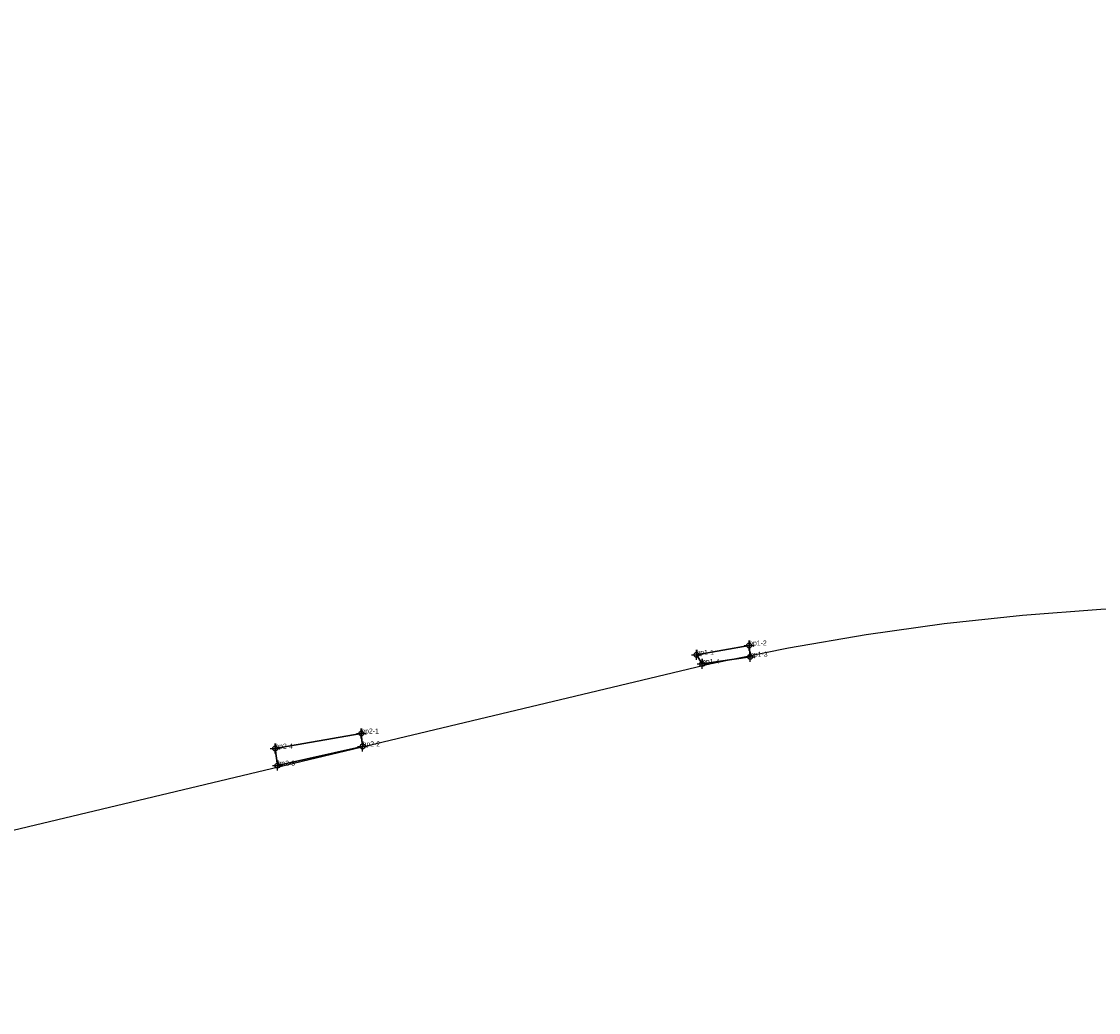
# Model space of a CAD drawing. Extents: x 2003015 to 2008729, y 1133884 to 1140012.
# Tile 3 of 10: x 2004841 to 2005927, y 1133884 to 1134883. Entities that reach past the tile are written whole.
import ezdxf

# ---------------------------------------------------------------- set-up
doc = ezdxf.new("R2010")
doc.units = 0
doc.header["$MEASUREMENT"] = 0
doc.header["$PDMODE"] = 34
doc.header["$PDSIZE"] = 5
doc.layers.add('Non-Jurisdictional Feature (Borrow Pits)', color=50, linetype='Continuous', lineweight=30)
doc.layers.add('POINT_GENERIC', color=1, linetype='Continuous')
doc.layers.add('Project_Inspector_Boundary', color=10, linetype='Continuous')

# ---------------------------------------------------------------- blocks, each defined once
blk = doc.blocks.new('Project Inspector Boundary')
at = {"layer": 'Project_Inspector_Boundary'}
blk.add_lwpolyline([(2006421, 1136789.8), (2006829, 1136005.9), (2007630.8, 1134213.6), (2007567.6, 1134202.5), (2007516.7, 1134195.8), (2007500, 1134194.1), (2007356.2, 1134186.6), (2007252.7, 1134189.2), (2007105.5, 1134201.3), (2006778.7, 1134234.5), (2006247.4, 1134290), (2006168.1, 1134293.8), (2006088.6, 1134295.2), (2006009.1, 1134294), (2005929.7, 1134290.4), (2005850.5, 1134284.3), (2005771.5, 1134275.8), (2005692.8, 1134264.8), (2005614.4, 1134251.3), (2005536.6, 1134235.4), (2005459.2, 1134217.1), (2004063.4, 1133883.8)], dxfattribs=at)
blk = doc.blocks.new('Non-Aquatic Resource (Shallow Borrow Areas)')
at = {"layer": 'Non-Jurisdictional Feature (Borrow Pits)'}
for points in [[(2005521.7, 1134244.6), (2005574.9, 1134254), (2005575.8, 1134242.6), (2005527.4, 1134235.4)], [(2005099.2, 1134132.8), (2005096.9, 1134150), (2005183.7, 1134165.2), (2005185, 1134152.2)]]:
    blk.add_lwpolyline(points, close=True, dxfattribs=at)

msp = doc.modelspace()

# ---------------------------------------------------------------- linework, layer by layer
at = {"layer": 'POINT_GENERIC'}
for p in [(2005574.9, 1134254), (2005521.7, 1134244.6), (2005527.4, 1134235.4), (2005575.8, 1134242.6), (2005183.7, 1134165.2), (2005096.9, 1134150), (2005185, 1134152.2), (2005099.2, 1134132.8)]:
    msp.add_point(p, dxfattribs=at)

# ---------------------------------------------------------------- block references
at = {"linetype": 'Continuous'}
for name in ['Project Inspector Boundary', 'Non-Aquatic Resource (Shallow Borrow Areas)']:
    msp.add_blockref(name, (0, 0), dxfattribs=at)

# ---------------------------------------------------------------- texts
at = {"layer": 'POINT_GENERIC'}
for s, p in [('bp1-2', (2005574.9, 1134254)), ('bp1-1', (2005521.7, 1134244.6)), ('bp1-4', (2005527.4, 1134235.4)), ('bp1-3', (2005575.8, 1134242.6)), ('bp2-1', (2005183.7, 1134165.2)), ('bp2-4', (2005096.9, 1134150)), ('bp2-2', (2005185, 1134152.2)), ('bp2-3', (2005099.2, 1134132.8))]:
    msp.add_text(s, height=5, dxfattribs=at).set_placement(p)

doc.saveas('drawing.dxf')
